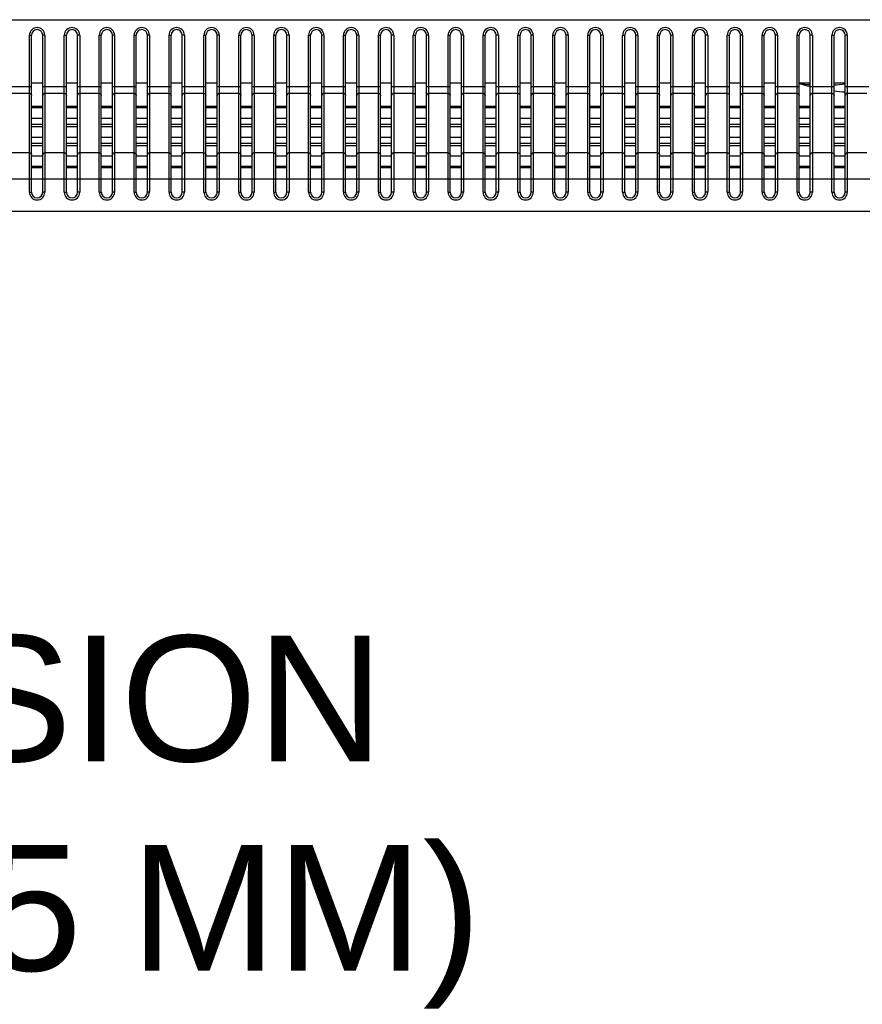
# Model space of a CAD drawing. Header units: millimetres. Extents: x -9020 to -2602, y 1105 to 6065.
# Tile 34 of 80: x -6874 to -6753, y 3266 to 3407. Entities that reach past the tile are written whole.
import ezdxf

# ---------------------------------------------------------------- set-up
doc = ezdxf.new("R2010")
doc.units = ezdxf.units.MM
doc.header["$LTSCALE"] = 65.395
doc.layers.get('0').update_dxf_attribs({"linetype": 'CONTINUOUS'})
doc.styles.get("Standard").update_dxf_attribs({"font": 'GOTHIC.TTF', "width": 0.5})

msp = doc.modelspace()

# ---------------------------------------------------------------- linework, layer by layer
at = {"color": 7, "linetype": 'Continuous'}
for p, q in [((-6872.58, 3381.85), (-6872.58, 3404.35)), ((-6872.58, 3404.35), (-6872.28, 3404.35)), ((-6872.28, 3381.85), (-6872.28, 3404.35)), ((-6870.68, 3381.85), (-6870.68, 3404.35)), ((-6870.38, 3404.35), (-6870.68, 3404.35)), ((-6870.38, 3404.35), (-6870.38, 3381.85)), ((-6867.58, 3381.85), (-6867.58, 3404.35)), ((-6867.58, 3404.35), (-6867.28, 3404.35)), ((-6867.28, 3381.85), (-6867.28, 3404.35)), ((-6865.68, 3381.85), (-6865.68, 3404.35)), ((-6865.38, 3404.35), (-6865.68, 3404.35)), ((-6865.38, 3404.35), (-6865.38, 3381.85)), ((-6862.58, 3381.85), (-6862.58, 3404.35)), ((-6862.58, 3404.35), (-6862.28, 3404.35)), ((-6862.28, 3381.85), (-6862.28, 3404.35)), ((-6860.68, 3381.85), (-6860.68, 3404.35)), ((-6860.38, 3404.35), (-6860.68, 3404.35)), ((-6860.38, 3404.35), (-6860.38, 3381.85)), ((-6857.58, 3381.85), (-6857.58, 3404.35)), ((-6857.58, 3404.35), (-6857.28, 3404.35)), ((-6857.28, 3381.85), (-6857.28, 3404.35)), ((-6855.68, 3381.85), (-6855.68, 3404.35)), ((-6855.38, 3404.35), (-6855.68, 3404.35)), ((-6855.38, 3404.35), (-6855.38, 3381.85)), ((-6852.58, 3381.85), (-6852.58, 3404.35)), ((-6852.58, 3404.35), (-6852.28, 3404.35)), ((-6852.28, 3381.85), (-6852.28, 3404.35)), ((-6850.68, 3381.85), (-6850.68, 3404.35)), ((-6850.38, 3404.35), (-6850.68, 3404.35)), ((-6850.38, 3404.35), (-6850.38, 3381.85)), ((-6847.58, 3381.85), (-6847.58, 3404.35)), ((-6847.58, 3404.35), (-6847.28, 3404.35)), ((-6847.28, 3381.85), (-6847.28, 3404.35)), ((-6845.68, 3381.85), (-6845.68, 3404.35)), ((-6845.38, 3404.35), (-6845.68, 3404.35)), ((-6845.38, 3404.35), (-6845.38, 3381.85)), ((-6842.58, 3381.85), (-6842.58, 3404.35)), ((-6842.58, 3404.35), (-6842.28, 3404.35)), ((-6842.28, 3381.85), (-6842.28, 3404.35)), ((-6840.68, 3381.85), (-6840.68, 3404.35)), ((-6840.38, 3404.35), (-6840.68, 3404.35)), ((-6840.38, 3404.35), (-6840.38, 3381.85)), ((-6837.58, 3381.85), (-6837.58, 3404.35)), ((-6837.58, 3404.35), (-6837.28, 3404.35)), ((-6837.28, 3381.85), (-6837.28, 3404.35)), ((-6835.68, 3381.85), (-6835.68, 3404.35)), ((-6835.38, 3404.35), (-6835.68, 3404.35)), ((-6835.38, 3404.35), (-6835.38, 3381.85)), ((-6832.58, 3381.85), (-6832.58, 3404.35)), ((-6832.58, 3404.35), (-6832.28, 3404.35)), ((-6832.28, 3381.85), (-6832.28, 3404.35)), ((-6830.68, 3381.85), (-6830.68, 3404.35)), ((-6830.38, 3404.35), (-6830.68, 3404.35)), ((-6830.38, 3404.35), (-6830.38, 3381.85)), ((-6827.58, 3381.85), (-6827.58, 3404.35)), ((-6827.58, 3404.35), (-6827.28, 3404.35)), ((-6827.28, 3381.85), (-6827.28, 3404.35)), ((-6825.68, 3381.85), (-6825.68, 3404.35)), ((-6825.38, 3404.35), (-6825.68, 3404.35)), ((-6825.38, 3404.35), (-6825.38, 3381.85)), ((-6822.58, 3381.85), (-6822.58, 3404.35)), ((-6822.58, 3404.35), (-6822.28, 3404.35)), ((-6822.28, 3381.85), (-6822.28, 3404.35)), ((-6820.68, 3381.85), (-6820.68, 3404.35)), ((-6820.38, 3404.35), (-6820.68, 3404.35)), ((-6820.38, 3404.35), (-6820.38, 3381.85)), ((-6817.58, 3381.85), (-6817.58, 3404.35)), ((-6817.58, 3404.35), (-6817.28, 3404.35)), ((-6817.28, 3381.85), (-6817.28, 3404.35)), ((-6815.68, 3381.85), (-6815.68, 3404.35)), ((-6815.38, 3404.35), (-6815.68, 3404.35)), ((-6815.38, 3404.35), (-6815.38, 3381.85)), ((-6812.58, 3381.85), (-6812.58, 3404.35)), ((-6812.58, 3404.35), (-6812.28, 3404.35)), ((-6812.28, 3381.85), (-6812.28, 3404.35)), ((-6810.68, 3381.85), (-6810.68, 3404.35)), ((-6810.38, 3404.35), (-6810.68, 3404.35)), ((-6810.38, 3404.35), (-6810.38, 3381.85)), ((-6807.58, 3381.85), (-6807.58, 3404.35)), ((-6807.58, 3404.35), (-6807.28, 3404.35)), ((-6807.28, 3381.85), (-6807.28, 3404.35)), ((-6805.68, 3381.85), (-6805.68, 3404.35)), ((-6805.38, 3404.35), (-6805.68, 3404.35)), ((-6805.38, 3404.35), (-6805.38, 3381.85)), ((-6802.58, 3381.85), (-6802.58, 3404.35)), ((-6802.58, 3404.35), (-6802.28, 3404.35)), ((-6802.28, 3381.85), (-6802.28, 3404.35)), ((-6800.68, 3381.85), (-6800.68, 3404.35)), ((-6800.38, 3404.35), (-6800.68, 3404.35)), ((-6800.38, 3404.35), (-6800.38, 3381.85)), ((-6797.58, 3381.85), (-6797.58, 3404.35)), ((-6797.58, 3404.35), (-6797.28, 3404.35)), ((-6797.28, 3381.85), (-6797.28, 3404.35)), ((-6795.68, 3381.85), (-6795.68, 3404.35)), ((-6795.38, 3404.35), (-6795.68, 3404.35)), ((-6795.38, 3404.35), (-6795.38, 3381.85)), ((-6792.58, 3381.85), (-6792.58, 3404.35)), ((-6792.58, 3404.35), (-6792.28, 3404.35)), ((-6792.28, 3381.85), (-6792.28, 3404.35)), ((-6790.68, 3381.85), (-6790.68, 3404.35)), ((-6790.38, 3404.35), (-6790.68, 3404.35)), ((-6790.38, 3404.35), (-6790.38, 3381.85)), ((-6787.58, 3381.85), (-6787.58, 3404.35)), ((-6787.58, 3404.35), (-6787.28, 3404.35)), ((-6787.28, 3381.85), (-6787.28, 3404.35)), ((-6785.68, 3381.85), (-6785.68, 3404.35)), ((-6785.38, 3404.35), (-6785.68, 3404.35)), ((-6785.38, 3404.35), (-6785.38, 3381.85)), ((-6782.58, 3381.85), (-6782.58, 3404.35)), ((-6782.58, 3404.35), (-6782.28, 3404.35)), ((-6782.28, 3381.85), (-6782.28, 3404.35)), ((-6780.68, 3381.85), (-6780.68, 3404.35)), ((-6780.38, 3404.35), (-6780.68, 3404.35)), ((-6780.38, 3404.35), (-6780.38, 3381.85)), ((-6777.58, 3381.85), (-6777.58, 3404.35)), ((-6777.58, 3404.35), (-6777.28, 3404.35)), ((-6777.28, 3381.85), (-6777.28, 3404.35)), ((-6775.68, 3381.85), (-6775.68, 3404.35)), ((-6775.38, 3404.35), (-6775.68, 3404.35)), ((-6775.38, 3404.35), (-6775.38, 3381.85)), ((-6772.58, 3381.85), (-6772.58, 3404.35)), ((-6772.58, 3404.35), (-6772.28, 3404.35)), ((-6772.28, 3381.85), (-6772.28, 3404.35)), ((-6770.68, 3381.85), (-6770.68, 3404.35)), ((-6770.38, 3404.35), (-6770.68, 3404.35)), ((-6770.38, 3404.35), (-6770.38, 3381.85)), ((-6767.58, 3381.85), (-6767.58, 3404.35)), ((-6767.58, 3404.35), (-6767.28, 3404.35)), ((-6767.28, 3381.85), (-6767.28, 3404.35)), ((-6765.68, 3381.85), (-6765.68, 3404.35)), ((-6765.38, 3404.35), (-6765.68, 3404.35)), ((-6765.38, 3404.35), (-6765.38, 3381.85)), ((-6762.58, 3381.85), (-6762.58, 3404.35)), ((-6762.58, 3404.35), (-6762.28, 3404.35)), ((-6762.28, 3381.85), (-6762.28, 3404.35)), ((-6760.68, 3381.85), (-6760.68, 3404.35)), ((-6760.38, 3404.35), (-6760.68, 3404.35)), ((-6760.38, 3404.35), (-6760.38, 3381.85)), ((-6757.58, 3381.85), (-6757.58, 3404.35)), ((-6757.58, 3404.35), (-6757.28, 3404.35)), ((-6757.28, 3381.85), (-6757.28, 3404.35)), ((-6755.68, 3381.85), (-6755.68, 3404.35)), ((-6755.38, 3404.35), (-6755.68, 3404.35)), ((-6755.38, 3404.35), (-6755.38, 3381.85)), ((-6872.28, 3396.95), (-6875.68, 3396.95)), ((-6872.28, 3397.55), (-6870.68, 3397.55)), ((-6867.28, 3396.95), (-6870.68, 3396.95)), ((-6867.28, 3397.55), (-6865.68, 3397.55)), ((-6862.28, 3396.95), (-6865.68, 3396.95)), ((-6862.28, 3397.55), (-6860.68, 3397.55)), ((-6857.28, 3396.95), (-6860.68, 3396.95)), ((-6857.28, 3397.55), (-6855.68, 3397.55)), ((-6852.28, 3396.95), (-6855.68, 3396.95)), ((-6852.28, 3397.55), (-6850.68, 3397.55)), ((-6847.28, 3396.95), (-6850.68, 3396.95)), ((-6847.28, 3397.55), (-6845.68, 3397.55)), ((-6842.28, 3396.95), (-6845.68, 3396.95)), ((-6842.28, 3397.55), (-6840.68, 3397.55)), ((-6837.28, 3396.95), (-6840.68, 3396.95)), ((-6837.28, 3397.55), (-6835.68, 3397.55)), ((-6832.28, 3396.95), (-6835.68, 3396.95)), ((-6832.28, 3397.55), (-6830.68, 3397.55)), ((-6827.28, 3396.95), (-6830.68, 3396.95)), ((-6827.28, 3397.55), (-6825.68, 3397.55)), ((-6822.28, 3396.95), (-6825.68, 3396.95)), ((-6822.28, 3397.55), (-6820.68, 3397.55)), ((-6817.28, 3396.95), (-6820.68, 3396.95)), ((-6817.28, 3397.55), (-6815.68, 3397.55)), ((-6812.28, 3396.95), (-6815.68, 3396.95)), ((-6812.28, 3397.55), (-6810.68, 3397.55)), ((-6807.28, 3396.95), (-6810.68, 3396.95)), ((-6807.28, 3397.55), (-6805.68, 3397.55)), ((-6802.28, 3396.95), (-6805.68, 3396.95)), ((-6802.28, 3397.55), (-6800.68, 3397.55)), ((-6797.28, 3396.95), (-6800.68, 3396.95)), ((-6797.28, 3397.55), (-6795.68, 3397.55)), ((-6792.28, 3396.95), (-6795.68, 3396.95)), ((-6792.28, 3397.55), (-6790.68, 3397.55)), ((-6787.28, 3396.95), (-6790.68, 3396.95)), ((-6787.28, 3397.55), (-6785.68, 3397.55)), ((-6782.28, 3396.95), (-6785.68, 3396.95)), ((-6782.28, 3397.55), (-6780.68, 3397.55)), ((-6777.28, 3396.95), (-6780.68, 3396.95)), ((-6777.28, 3397.55), (-6775.68, 3397.55)), ((-6772.28, 3396.95), (-6775.68, 3396.95)), ((-6772.28, 3397.55), (-6770.68, 3397.55)), ((-6767.28, 3396.95), (-6770.68, 3396.95)), ((-6767.28, 3397.55), (-6765.68, 3397.55)), ((-6762.28, 3396.95), (-6765.68, 3396.95)), ((-6762.28, 3397.55), (-6760.68, 3397.55)), ((-6757.28, 3396.95), (-6760.68, 3396.95)), ((-6757.28, 3397.55), (-6755.68, 3397.55)), ((-6752.28, 3396.95), (-6755.68, 3396.95)), ((-6872.58, 3396.01), (-6875.38, 3396.01)), ((-6867.58, 3396.01), (-6870.38, 3396.01)), ((-6862.58, 3396.01), (-6865.38, 3396.01)), ((-6857.58, 3396.01), (-6860.38, 3396.01)), ((-6852.58, 3396.01), (-6855.38, 3396.01)), ((-6847.58, 3396.01), (-6850.38, 3396.01)), ((-6842.58, 3396.01), (-6845.38, 3396.01)), ((-6837.58, 3396.01), (-6840.38, 3396.01)), ((-6832.58, 3396.01), (-6835.38, 3396.01)), ((-6827.58, 3396.01), (-6830.38, 3396.01)), ((-6822.58, 3396.01), (-6825.38, 3396.01)), ((-6817.58, 3396.01), (-6820.38, 3396.01)), ((-6812.58, 3396.01), (-6815.38, 3396.01)), ((-6807.58, 3396.01), (-6810.38, 3396.01)), ((-6802.58, 3396.01), (-6805.38, 3396.01)), ((-6797.58, 3396.01), (-6800.38, 3396.01)), ((-6792.58, 3396.01), (-6795.38, 3396.01)), ((-6787.58, 3396.01), (-6790.38, 3396.01)), ((-6782.58, 3396.01), (-6785.38, 3396.01)), ((-6777.58, 3396.01), (-6780.38, 3396.01)), ((-6772.58, 3396.01), (-6775.38, 3396.01)), ((-6767.58, 3396.01), (-6770.38, 3396.01)), ((-6762.58, 3396.01), (-6765.38, 3396.01)), ((-6757.58, 3396.01), (-6760.38, 3396.01)), ((-6752.58, 3396.01), (-6755.38, 3396.01)), ((-6872.28, 3394.19), (-6870.68, 3394.19)), ((-6872.28, 3393.98), (-6870.68, 3393.98)), ((-6867.28, 3394.19), (-6865.68, 3394.19)), ((-6867.28, 3393.98), (-6865.68, 3393.98)), ((-6862.28, 3394.19), (-6860.68, 3394.19)), ((-6862.28, 3393.98), (-6860.68, 3393.98)), ((-6857.28, 3394.19), (-6855.68, 3394.19)), ((-6857.28, 3393.98), (-6855.68, 3393.98)), ((-6852.28, 3394.19), (-6850.68, 3394.19)), ((-6852.28, 3393.98), (-6850.68, 3393.98)), ((-6847.28, 3394.19), (-6845.68, 3394.19)), ((-6847.28, 3393.98), (-6845.68, 3393.98)), ((-6842.28, 3394.19), (-6840.68, 3394.19)), ((-6842.28, 3393.98), (-6840.68, 3393.98)), ((-6837.28, 3394.19), (-6835.68, 3394.19)), ((-6837.28, 3393.98), (-6835.68, 3393.98)), ((-6832.28, 3394.19), (-6830.68, 3394.19)), ((-6832.28, 3393.98), (-6830.68, 3393.98)), ((-6827.28, 3394.19), (-6825.68, 3394.19)), ((-6827.28, 3393.98), (-6825.68, 3393.98)), ((-6822.28, 3394.19), (-6820.68, 3394.19)), ((-6822.28, 3393.98), (-6820.68, 3393.98)), ((-6817.28, 3394.19), (-6815.68, 3394.19)), ((-6817.28, 3393.98), (-6815.68, 3393.98)), ((-6812.28, 3394.19), (-6810.68, 3394.19)), ((-6812.28, 3393.98), (-6810.68, 3393.98)), ((-6807.28, 3394.19), (-6805.68, 3394.19)), ((-6807.28, 3393.98), (-6805.68, 3393.98)), ((-6802.28, 3394.19), (-6800.68, 3394.19)), ((-6802.28, 3393.98), (-6800.68, 3393.98)), ((-6797.28, 3394.19), (-6795.68, 3394.19)), ((-6797.28, 3393.98), (-6795.68, 3393.98)), ((-6792.28, 3394.19), (-6790.68, 3394.19)), ((-6792.28, 3393.98), (-6790.68, 3393.98)), ((-6787.28, 3394.19), (-6785.68, 3394.19)), ((-6787.28, 3393.98), (-6785.68, 3393.98)), ((-6782.28, 3394.19), (-6780.68, 3394.19)), ((-6782.28, 3393.98), (-6780.68, 3393.98)), ((-6777.28, 3394.19), (-6775.68, 3394.19)), ((-6777.28, 3393.98), (-6775.68, 3393.98)), ((-6772.28, 3394.19), (-6770.68, 3394.19)), ((-6772.28, 3393.98), (-6770.68, 3393.98)), ((-6767.28, 3394.19), (-6765.68, 3394.19)), ((-6767.28, 3393.98), (-6765.68, 3393.98)), ((-6762.28, 3394.19), (-6760.68, 3394.19)), ((-6762.28, 3393.98), (-6760.68, 3393.98)), ((-6757.28, 3394.19), (-6755.68, 3394.19)), ((-6757.28, 3393.98), (-6755.68, 3393.98)), ((-6872.28, 3392.48), (-6870.68, 3392.48)), ((-6872.28, 3391.6), (-6870.68, 3391.6)), ((-6872.28, 3391.27), (-6870.68, 3391.27)), ((-6867.28, 3392.48), (-6865.68, 3392.48)), ((-6867.28, 3391.6), (-6865.68, 3391.6)), ((-6867.28, 3391.27), (-6865.68, 3391.27)), ((-6862.28, 3392.48), (-6860.68, 3392.48)), ((-6862.28, 3391.6), (-6860.68, 3391.6)), ((-6862.28, 3391.27), (-6860.68, 3391.27)), ((-6857.28, 3392.48), (-6855.68, 3392.48)), ((-6857.28, 3391.6), (-6855.68, 3391.6)), ((-6857.28, 3391.27), (-6855.68, 3391.27)), ((-6852.28, 3392.48), (-6850.68, 3392.48)), ((-6852.28, 3391.6), (-6850.68, 3391.6)), ((-6852.28, 3391.27), (-6850.68, 3391.27)), ((-6847.28, 3392.48), (-6845.68, 3392.48)), ((-6847.28, 3391.6), (-6845.68, 3391.6)), ((-6847.28, 3391.27), (-6845.68, 3391.27)), ((-6842.28, 3392.48), (-6840.68, 3392.48)), ((-6842.28, 3391.6), (-6840.68, 3391.6)), ((-6842.28, 3391.27), (-6840.68, 3391.27)), ((-6837.28, 3392.48), (-6835.68, 3392.48)), ((-6837.28, 3391.6), (-6835.68, 3391.6)), ((-6837.28, 3391.27), (-6835.68, 3391.27)), ((-6832.28, 3392.48), (-6830.68, 3392.48)), ((-6832.28, 3391.6), (-6830.68, 3391.6)), ((-6832.28, 3391.27), (-6830.68, 3391.27)), ((-6827.28, 3392.48), (-6825.68, 3392.48)), ((-6827.28, 3391.6), (-6825.68, 3391.6)), ((-6827.28, 3391.27), (-6825.68, 3391.27)), ((-6822.28, 3392.48), (-6820.68, 3392.48)), ((-6822.28, 3391.6), (-6820.68, 3391.6)), ((-6822.28, 3391.27), (-6820.68, 3391.27)), ((-6817.28, 3392.48), (-6815.68, 3392.48)), ((-6817.28, 3391.6), (-6815.68, 3391.6)), ((-6817.28, 3391.27), (-6815.68, 3391.27)), ((-6812.28, 3392.48), (-6810.68, 3392.48)), ((-6812.28, 3391.6), (-6810.68, 3391.6)), ((-6812.28, 3391.27), (-6810.68, 3391.27)), ((-6807.28, 3392.48), (-6805.68, 3392.48)), ((-6807.28, 3391.6), (-6805.68, 3391.6)), ((-6807.28, 3391.27), (-6805.68, 3391.27)), ((-6802.28, 3392.48), (-6800.68, 3392.48)), ((-6802.28, 3391.6), (-6800.68, 3391.6)), ((-6802.28, 3391.27), (-6800.68, 3391.27)), ((-6797.28, 3392.48), (-6795.68, 3392.48)), ((-6797.28, 3391.6), (-6795.68, 3391.6)), ((-6797.28, 3391.27), (-6795.68, 3391.27)), ((-6792.28, 3392.48), (-6790.68, 3392.48)), ((-6792.28, 3391.6), (-6790.68, 3391.6)), ((-6792.28, 3391.27), (-6790.68, 3391.27)), ((-6787.28, 3392.48), (-6785.68, 3392.48)), ((-6787.28, 3391.6), (-6785.68, 3391.6)), ((-6787.28, 3391.27), (-6785.68, 3391.27)), ((-6782.28, 3392.48), (-6780.68, 3392.48)), ((-6782.28, 3391.6), (-6780.68, 3391.6)), ((-6782.28, 3391.27), (-6780.68, 3391.27)), ((-6777.28, 3392.48), (-6775.68, 3392.48)), ((-6777.28, 3391.6), (-6775.68, 3391.6)), ((-6777.28, 3391.27), (-6775.68, 3391.27)), ((-6772.28, 3392.48), (-6770.68, 3392.48)), ((-6772.28, 3391.6), (-6770.68, 3391.6)), ((-6772.28, 3391.27), (-6770.68, 3391.27)), ((-6767.28, 3392.48), (-6765.68, 3392.48)), ((-6767.28, 3391.6), (-6765.68, 3391.6)), ((-6767.28, 3391.27), (-6765.68, 3391.27)), ((-6762.28, 3392.48), (-6760.68, 3392.48)), ((-6762.28, 3391.6), (-6760.68, 3391.6)), ((-6762.28, 3391.27), (-6760.68, 3391.27)), ((-6757.28, 3392.48), (-6755.68, 3392.48)), ((-6757.28, 3391.6), (-6755.68, 3391.6)), ((-6757.28, 3391.27), (-6755.68, 3391.27)), ((-6872.28, 3389.77), (-6870.68, 3389.77)), ((-6867.28, 3389.77), (-6865.68, 3389.77)), ((-6862.28, 3389.77), (-6860.68, 3389.77)), ((-6857.28, 3389.77), (-6855.68, 3389.77)), ((-6852.28, 3389.77), (-6850.68, 3389.77)), ((-6847.28, 3389.77), (-6845.68, 3389.77)), ((-6842.28, 3389.77), (-6840.68, 3389.77)), ((-6837.28, 3389.77), (-6835.68, 3389.77)), ((-6832.28, 3389.77), (-6830.68, 3389.77)), ((-6827.28, 3389.77), (-6825.68, 3389.77)), ((-6822.28, 3389.77), (-6820.68, 3389.77)), ((-6817.28, 3389.77), (-6815.68, 3389.77)), ((-6812.28, 3389.77), (-6810.68, 3389.77)), ((-6807.28, 3389.77), (-6805.68, 3389.77)), ((-6802.28, 3389.77), (-6800.68, 3389.77)), ((-6797.28, 3389.77), (-6795.68, 3389.77)), ((-6792.28, 3389.77), (-6790.68, 3389.77)), ((-6787.28, 3389.77), (-6785.68, 3389.77)), ((-6782.28, 3389.77), (-6780.68, 3389.77)), ((-6777.28, 3389.77), (-6775.68, 3389.77)), ((-6772.28, 3389.77), (-6770.68, 3389.77)), ((-6767.28, 3389.77), (-6765.68, 3389.77)), ((-6762.28, 3389.77), (-6760.68, 3389.77)), ((-6757.28, 3389.77), (-6755.68, 3389.77)), ((-6872.28, 3388.89), (-6870.68, 3388.89)), ((-6872.28, 3388.56), (-6870.68, 3388.56)), ((-6867.28, 3388.89), (-6865.68, 3388.89)), ((-6867.28, 3388.56), (-6865.68, 3388.56)), ((-6862.28, 3388.89), (-6860.68, 3388.89)), ((-6862.28, 3388.56), (-6860.68, 3388.56)), ((-6857.28, 3388.89), (-6855.68, 3388.89)), ((-6857.28, 3388.56), (-6855.68, 3388.56)), ((-6852.28, 3388.89), (-6850.68, 3388.89)), ((-6852.28, 3388.56), (-6850.68, 3388.56)), ((-6847.28, 3388.89), (-6845.68, 3388.89)), ((-6847.28, 3388.56), (-6845.68, 3388.56)), ((-6842.28, 3388.89), (-6840.68, 3388.89)), ((-6842.28, 3388.56), (-6840.68, 3388.56)), ((-6837.28, 3388.89), (-6835.68, 3388.89)), ((-6837.28, 3388.56), (-6835.68, 3388.56)), ((-6832.28, 3388.89), (-6830.68, 3388.89)), ((-6832.28, 3388.56), (-6830.68, 3388.56)), ((-6827.28, 3388.89), (-6825.68, 3388.89)), ((-6827.28, 3388.56), (-6825.68, 3388.56)), ((-6822.28, 3388.89), (-6820.68, 3388.89)), ((-6822.28, 3388.56), (-6820.68, 3388.56)), ((-6817.28, 3388.89), (-6815.68, 3388.89)), ((-6817.28, 3388.56), (-6815.68, 3388.56)), ((-6812.28, 3388.89), (-6810.68, 3388.89)), ((-6812.28, 3388.56), (-6810.68, 3388.56)), ((-6807.28, 3388.89), (-6805.68, 3388.89)), ((-6807.28, 3388.56), (-6805.68, 3388.56)), ((-6802.28, 3388.89), (-6800.68, 3388.89)), ((-6802.28, 3388.56), (-6800.68, 3388.56)), ((-6797.28, 3388.89), (-6795.68, 3388.89)), ((-6797.28, 3388.56), (-6795.68, 3388.56)), ((-6792.28, 3388.89), (-6790.68, 3388.89)), ((-6792.28, 3388.56), (-6790.68, 3388.56)), ((-6787.28, 3388.89), (-6785.68, 3388.89)), ((-6787.28, 3388.56), (-6785.68, 3388.56)), ((-6782.28, 3388.89), (-6780.68, 3388.89)), ((-6782.28, 3388.56), (-6780.68, 3388.56)), ((-6777.28, 3388.89), (-6775.68, 3388.89)), ((-6777.28, 3388.56), (-6775.68, 3388.56)), ((-6772.28, 3388.89), (-6770.68, 3388.89)), ((-6772.28, 3388.56), (-6770.68, 3388.56)), ((-6767.28, 3388.89), (-6765.68, 3388.89)), ((-6767.28, 3388.56), (-6765.68, 3388.56)), ((-6762.28, 3388.89), (-6760.68, 3388.89)), ((-6762.28, 3388.56), (-6760.68, 3388.56)), ((-6757.28, 3388.89), (-6755.68, 3388.89)), ((-6757.28, 3388.56), (-6755.68, 3388.56)), ((-6872.58, 3387.49), (-6875.38, 3387.49)), ((-6872.28, 3387.06), (-6870.68, 3387.06)), ((-6867.58, 3387.49), (-6870.38, 3387.49)), ((-6867.28, 3387.06), (-6865.68, 3387.06)), ((-6862.58, 3387.49), (-6865.38, 3387.49)), ((-6862.28, 3387.06), (-6860.68, 3387.06)), ((-6857.58, 3387.49), (-6860.38, 3387.49)), ((-6857.28, 3387.06), (-6855.68, 3387.06)), ((-6852.58, 3387.49), (-6855.38, 3387.49)), ((-6852.28, 3387.06), (-6850.68, 3387.06)), ((-6847.58, 3387.49), (-6850.38, 3387.49)), ((-6847.28, 3387.06), (-6845.68, 3387.06)), ((-6842.58, 3387.49), (-6845.38, 3387.49)), ((-6842.28, 3387.06), (-6840.68, 3387.06)), ((-6837.58, 3387.49), (-6840.38, 3387.49)), ((-6837.28, 3387.06), (-6835.68, 3387.06)), ((-6832.58, 3387.49), (-6835.38, 3387.49)), ((-6832.28, 3387.06), (-6830.68, 3387.06)), ((-6827.58, 3387.49), (-6830.38, 3387.49)), ((-6827.28, 3387.06), (-6825.68, 3387.06)), ((-6822.58, 3387.49), (-6825.38, 3387.49)), ((-6822.28, 3387.06), (-6820.68, 3387.06)), ((-6817.58, 3387.49), (-6820.38, 3387.49)), ((-6817.28, 3387.06), (-6815.68, 3387.06)), ((-6812.58, 3387.49), (-6815.38, 3387.49)), ((-6812.28, 3387.06), (-6810.68, 3387.06)), ((-6807.58, 3387.49), (-6810.38, 3387.49)), ((-6807.28, 3387.06), (-6805.68, 3387.06)), ((-6802.58, 3387.49), (-6805.38, 3387.49)), ((-6802.28, 3387.06), (-6800.68, 3387.06)), ((-6797.58, 3387.49), (-6800.38, 3387.49)), ((-6797.28, 3387.06), (-6795.68, 3387.06)), ((-6792.58, 3387.49), (-6795.38, 3387.49)), ((-6792.28, 3387.06), (-6790.68, 3387.06)), ((-6787.58, 3387.49), (-6790.38, 3387.49)), ((-6787.28, 3387.06), (-6785.68, 3387.06)), ((-6782.58, 3387.49), (-6785.38, 3387.49)), ((-6782.28, 3387.06), (-6780.68, 3387.06)), ((-6777.58, 3387.49), (-6780.38, 3387.49)), ((-6777.28, 3387.06), (-6775.68, 3387.06)), ((-6772.58, 3387.49), (-6775.38, 3387.49)), ((-6772.28, 3387.06), (-6770.68, 3387.06)), ((-6767.58, 3387.49), (-6770.38, 3387.49)), ((-6767.28, 3387.06), (-6765.68, 3387.06)), ((-6762.58, 3387.49), (-6765.38, 3387.49)), ((-6762.28, 3387.06), (-6760.68, 3387.06)), ((-6757.58, 3387.49), (-6760.38, 3387.49)), ((-6757.28, 3387.06), (-6755.68, 3387.06)), ((-6752.58, 3387.49), (-6755.38, 3387.49)), ((-6872.28, 3385.59), (-6870.68, 3385.59)), ((-6867.28, 3385.59), (-6865.68, 3385.59)), ((-6862.28, 3385.59), (-6860.68, 3385.59)), ((-6857.28, 3385.59), (-6855.68, 3385.59)), ((-6852.28, 3385.59), (-6850.68, 3385.59)), ((-6847.28, 3385.59), (-6845.68, 3385.59)), ((-6842.28, 3385.59), (-6840.68, 3385.59)), ((-6837.28, 3385.59), (-6835.68, 3385.59)), ((-6832.28, 3385.59), (-6830.68, 3385.59)), ((-6827.28, 3385.59), (-6825.68, 3385.59)), ((-6822.28, 3385.59), (-6820.68, 3385.59)), ((-6817.28, 3385.59), (-6815.68, 3385.59)), ((-6812.28, 3385.59), (-6810.68, 3385.59)), ((-6807.28, 3385.59), (-6805.68, 3385.59)), ((-6802.28, 3385.59), (-6800.68, 3385.59)), ((-6797.28, 3385.59), (-6795.68, 3385.59)), ((-6792.28, 3385.59), (-6790.68, 3385.59)), ((-6787.28, 3385.59), (-6785.68, 3385.59)), ((-6782.28, 3385.59), (-6780.68, 3385.59)), ((-6777.28, 3385.59), (-6775.68, 3385.59)), ((-6772.28, 3385.59), (-6770.68, 3385.59)), ((-6767.28, 3385.59), (-6765.68, 3385.59)), ((-6762.28, 3385.59), (-6760.68, 3385.59)), ((-6757.28, 3385.59), (-6755.68, 3385.59)), ((-6872.28, 3385.4), (-6870.68, 3385.4)), ((-6867.28, 3385.4), (-6865.68, 3385.4)), ((-6862.28, 3385.4), (-6860.68, 3385.4)), ((-6857.28, 3385.4), (-6855.68, 3385.4)), ((-6852.28, 3385.4), (-6850.68, 3385.4)), ((-6847.28, 3385.4), (-6845.68, 3385.4)), ((-6842.28, 3385.4), (-6840.68, 3385.4)), ((-6837.28, 3385.4), (-6835.68, 3385.4)), ((-6832.28, 3385.4), (-6830.68, 3385.4)), ((-6827.28, 3385.4), (-6825.68, 3385.4)), ((-6822.28, 3385.4), (-6820.68, 3385.4)), ((-6817.28, 3385.4), (-6815.68, 3385.4)), ((-6812.28, 3385.4), (-6810.68, 3385.4)), ((-6807.28, 3385.4), (-6805.68, 3385.4)), ((-6802.28, 3385.4), (-6800.68, 3385.4)), ((-6797.28, 3385.4), (-6795.68, 3385.4)), ((-6792.28, 3385.4), (-6790.68, 3385.4)), ((-6787.28, 3385.4), (-6785.68, 3385.4)), ((-6782.28, 3385.4), (-6780.68, 3385.4)), ((-6777.28, 3385.4), (-6775.68, 3385.4)), ((-6772.28, 3385.4), (-6770.68, 3385.4)), ((-6767.28, 3385.4), (-6765.68, 3385.4)), ((-6762.28, 3385.4), (-6760.68, 3385.4)), ((-6757.28, 3385.4), (-6755.68, 3385.4)), ((-6480.39, 3383.73), (-7339.57, 3383.73)), ((-6872.58, 3381.85), (-6872.28, 3381.85)), ((-6870.38, 3381.85), (-6870.68, 3381.85)), ((-6867.58, 3381.85), (-6867.28, 3381.85)), ((-6865.38, 3381.85), (-6865.68, 3381.85)), ((-6862.58, 3381.85), (-6862.28, 3381.85)), ((-6860.38, 3381.85), (-6860.68, 3381.85)), ((-6857.58, 3381.85), (-6857.28, 3381.85)), ((-6855.38, 3381.85), (-6855.68, 3381.85)), ((-6852.58, 3381.85), (-6852.28, 3381.85)), ((-6850.38, 3381.85), (-6850.68, 3381.85)), ((-6847.58, 3381.85), (-6847.28, 3381.85)), ((-6845.38, 3381.85), (-6845.68, 3381.85)), ((-6842.58, 3381.85), (-6842.28, 3381.85)), ((-6840.38, 3381.85), (-6840.68, 3381.85)), ((-6837.58, 3381.85), (-6837.28, 3381.85)), ((-6835.38, 3381.85), (-6835.68, 3381.85)), ((-6832.58, 3381.85), (-6832.28, 3381.85)), ((-6830.38, 3381.85), (-6830.68, 3381.85)), ((-6827.58, 3381.85), (-6827.28, 3381.85)), ((-6825.38, 3381.85), (-6825.68, 3381.85)), ((-6822.58, 3381.85), (-6822.28, 3381.85)), ((-6820.38, 3381.85), (-6820.68, 3381.85)), ((-6817.58, 3381.85), (-6817.28, 3381.85)), ((-6815.38, 3381.85), (-6815.68, 3381.85)), ((-6812.58, 3381.85), (-6812.28, 3381.85)), ((-6810.38, 3381.85), (-6810.68, 3381.85)), ((-6807.58, 3381.85), (-6807.28, 3381.85)), ((-6805.38, 3381.85), (-6805.68, 3381.85)), ((-6802.58, 3381.85), (-6802.28, 3381.85)), ((-6800.38, 3381.85), (-6800.68, 3381.85)), ((-6797.58, 3381.85), (-6797.28, 3381.85)), ((-6795.38, 3381.85), (-6795.68, 3381.85)), ((-6792.58, 3381.85), (-6792.28, 3381.85)), ((-6790.38, 3381.85), (-6790.68, 3381.85)), ((-6787.58, 3381.85), (-6787.28, 3381.85)), ((-6785.38, 3381.85), (-6785.68, 3381.85)), ((-6782.58, 3381.85), (-6782.28, 3381.85)), ((-6780.38, 3381.85), (-6780.68, 3381.85)), ((-6777.58, 3381.85), (-6777.28, 3381.85)), ((-6775.38, 3381.85), (-6775.68, 3381.85)), ((-6772.58, 3381.85), (-6772.28, 3381.85)), ((-6770.38, 3381.85), (-6770.68, 3381.85)), ((-6767.58, 3381.85), (-6767.28, 3381.85)), ((-6765.38, 3381.85), (-6765.68, 3381.85)), ((-6762.58, 3381.85), (-6762.28, 3381.85)), ((-6760.38, 3381.85), (-6760.68, 3381.85)), ((-6757.58, 3381.85), (-6757.28, 3381.85)), ((-6755.38, 3381.85), (-6755.68, 3381.85))]:
    msp.add_line(p, q, dxfattribs=at)
at = {"color": 4}
msp.add_lwpolyline([(-7325.04, 3406.58), (-6492, 3406.58), (-6492, 3379.11), (-7325.04, 3379.11)], close=True, dxfattribs=at)
at = {"color": 7, "linetype": 'Continuous'}
for centre, radius, start, end in [((-6871.48, 3404.35), 1.1, 0, 180), ((-6866.48, 3404.35), 1.1, 0, 180), ((-6861.48, 3404.35), 1.1, 0, 180), ((-6856.48, 3404.35), 1.1, 0, 180), ((-6851.48, 3404.35), 1.1, 0, 180), ((-6846.48, 3404.35), 1.1, 0, 180), ((-6841.48, 3404.35), 1.1, 0, 180), ((-6836.48, 3404.35), 1.1, 0, 180), ((-6831.48, 3404.35), 1.1, 0, 180), ((-6826.48, 3404.35), 1.1, 0, 180), ((-6821.48, 3404.35), 1.1, 0, 180), ((-6816.48, 3404.35), 1.1, 0, 180), ((-6811.48, 3404.35), 1.1, 0, 180), ((-6806.48, 3404.35), 1.1, 0, 180), ((-6801.48, 3404.35), 1.1, 0, 180), ((-6796.48, 3404.35), 1.1, 0, 180), ((-6791.48, 3404.35), 1.1, 0, 180), ((-6786.48, 3404.35), 1.1, 0, 180), ((-6781.48, 3404.35), 1.1, 0, 180), ((-6776.48, 3404.35), 1.1, 0, 180), ((-6771.48, 3404.35), 1.1, 0, 180), ((-6766.48, 3404.35), 1.1, 0, 180), ((-6761.48, 3404.35), 1.1, 0, 180), ((-6756.48, 3404.35), 1.1, 0, 180), ((-6871.48, 3404.35), 0.8, 0, 180), ((-6866.48, 3404.35), 0.8, 0, 180), ((-6861.48, 3404.35), 0.8, 0, 180), ((-6856.48, 3404.35), 0.8, 0, 180), ((-6851.48, 3404.35), 0.8, 0, 180), ((-6846.48, 3404.35), 0.8, 0, 180), ((-6841.48, 3404.35), 0.8, 0, 180), ((-6836.48, 3404.35), 0.8, 0, 180), ((-6831.48, 3404.35), 0.8, 0, 180), ((-6826.48, 3404.35), 0.8, 0, 180), ((-6821.48, 3404.35), 0.8, 0, 180), ((-6816.48, 3404.35), 0.8, 0, 180), ((-6811.48, 3404.35), 0.8, 0, 180), ((-6806.48, 3404.35), 0.8, 0, 180), ((-6801.48, 3404.35), 0.8, 0, 180), ((-6796.48, 3404.35), 0.8, 0, 180), ((-6791.48, 3404.35), 0.8, 0, 180), ((-6786.48, 3404.35), 0.8, 0, 180), ((-6781.48, 3404.35), 0.8, 0, 180), ((-6776.48, 3404.35), 0.8, 0, 180), ((-6771.48, 3404.35), 0.8, 0, 180), ((-6766.48, 3404.35), 0.8, 0, 180), ((-6761.48, 3404.35), 0.8, 0, 180), ((-6756.48, 3404.35), 0.8, 0, 180), ((-6762.33, 3414.12), 16.65, 270.1721, 275.4966), ((-6758.69, 3420.28), 23.09, 261.0649, 265.0652), ((-6753.67, 3424.54), 28.42, 252.3607, 255.7163), ((-6758.67, 3419.94), 22.75, 273.5021, 277.5508), ((-6754.29, 3421.1), 24.91, 263.1231, 266.8178), ((-6871.48, 3381.85), 1.1, 180, 0), ((-6871.48, 3381.85), 0.8, 180, 0), ((-6866.48, 3381.85), 1.1, 180, 0), ((-6866.48, 3381.85), 0.8, 180, 0), ((-6861.48, 3381.85), 1.1, 180, 0), ((-6861.48, 3381.85), 0.8, 180, 0), ((-6856.48, 3381.85), 1.1, 180, 0), ((-6856.48, 3381.85), 0.8, 180, 0), ((-6851.48, 3381.85), 1.1, 180, 0), ((-6851.48, 3381.85), 0.8, 180, 0), ((-6846.48, 3381.85), 1.1, 180, 0), ((-6846.48, 3381.85), 0.8, 180, 0), ((-6841.48, 3381.85), 1.1, 180, 0), ((-6841.48, 3381.85), 0.8, 180, 0), ((-6836.48, 3381.85), 1.1, 180, 0), ((-6836.48, 3381.85), 0.8, 180, 0), ((-6831.48, 3381.85), 1.1, 180, 0), ((-6831.48, 3381.85), 0.8, 180, 0), ((-6826.48, 3381.85), 1.1, 180, 0), ((-6826.48, 3381.85), 0.8, 180, 0), ((-6821.48, 3381.85), 1.1, 180, 0), ((-6821.48, 3381.85), 0.8, 180, 0), ((-6816.48, 3381.85), 1.1, 180, 0), ((-6816.48, 3381.85), 0.8, 180, 0), ((-6811.48, 3381.85), 1.1, 180, 0), ((-6811.48, 3381.85), 0.8, 180, 0), ((-6806.48, 3381.85), 1.1, 180, 0), ((-6806.48, 3381.85), 0.8, 180, 0), ((-6801.48, 3381.85), 1.1, 180, 0), ((-6801.48, 3381.85), 0.8, 180, 0), ((-6796.48, 3381.85), 1.1, 180, 0), ((-6796.48, 3381.85), 0.8, 180, 0), ((-6791.48, 3381.85), 1.1, 180, 0), ((-6791.48, 3381.85), 0.8, 180, 0), ((-6786.48, 3381.85), 1.1, 180, 0), ((-6786.48, 3381.85), 0.8, 180, 0), ((-6781.48, 3381.85), 1.1, 180, 0), ((-6781.48, 3381.85), 0.8, 180, 0), ((-6776.48, 3381.85), 1.1, 180, 0), ((-6776.48, 3381.85), 0.8, 180, 0), ((-6771.48, 3381.85), 1.1, 180, 0), ((-6771.48, 3381.85), 0.8, 180, 0), ((-6766.48, 3381.85), 1.1, 180, 0), ((-6766.48, 3381.85), 0.8, 180, 0), ((-6761.48, 3381.85), 1.1, 180, 0), ((-6761.48, 3381.85), 0.8, 180, 0), ((-6756.48, 3381.85), 1.1, 180, 0), ((-6756.48, 3381.85), 0.8, 180, 0)]:
    msp.add_arc(centre, radius, start, end, dxfattribs=at)
for points in [[(-6872.58, 3396.01), (-6872.54, 3396.01), (-6872.46, 3396), (-6872.36, 3395.93), (-6872.29, 3395.84), (-6872.28, 3395.77), (-6872.28, 3395.73)], [(-6870.38, 3396.01), (-6870.42, 3396.01), (-6870.49, 3396), (-6870.59, 3395.93), (-6870.66, 3395.84), (-6870.68, 3395.77), (-6870.68, 3395.73)], [(-6867.58, 3396.01), (-6867.54, 3396.01), (-6867.46, 3396), (-6867.36, 3395.93), (-6867.29, 3395.84), (-6867.28, 3395.77), (-6867.28, 3395.73)], [(-6865.38, 3396.01), (-6865.42, 3396.01), (-6865.49, 3396), (-6865.59, 3395.93), (-6865.66, 3395.84), (-6865.68, 3395.77), (-6865.68, 3395.73)], [(-6862.58, 3396.01), (-6862.54, 3396.01), (-6862.46, 3396), (-6862.36, 3395.93), (-6862.29, 3395.84), (-6862.28, 3395.77), (-6862.28, 3395.73)], [(-6860.38, 3396.01), (-6860.42, 3396.01), (-6860.49, 3396), (-6860.59, 3395.93), (-6860.66, 3395.84), (-6860.68, 3395.77), (-6860.68, 3395.73)], [(-6857.58, 3396.01), (-6857.54, 3396.01), (-6857.46, 3396), (-6857.36, 3395.93), (-6857.29, 3395.84), (-6857.28, 3395.77), (-6857.28, 3395.73)], [(-6855.38, 3396.01), (-6855.42, 3396.01), (-6855.49, 3396), (-6855.59, 3395.93), (-6855.66, 3395.84), (-6855.68, 3395.77), (-6855.68, 3395.73)], [(-6852.58, 3396.01), (-6852.54, 3396.01), (-6852.46, 3396), (-6852.36, 3395.93), (-6852.29, 3395.84), (-6852.28, 3395.77), (-6852.28, 3395.73)], [(-6850.38, 3396.01), (-6850.42, 3396.01), (-6850.49, 3396), (-6850.59, 3395.93), (-6850.66, 3395.84), (-6850.68, 3395.77), (-6850.68, 3395.73)], [(-6847.58, 3396.01), (-6847.54, 3396.01), (-6847.46, 3396), (-6847.36, 3395.93), (-6847.29, 3395.84), (-6847.28, 3395.77), (-6847.28, 3395.73)], [(-6845.38, 3396.01), (-6845.42, 3396.01), (-6845.49, 3396), (-6845.59, 3395.93), (-6845.66, 3395.84), (-6845.68, 3395.77), (-6845.68, 3395.73)], [(-6842.58, 3396.01), (-6842.54, 3396.01), (-6842.46, 3396), (-6842.36, 3395.93), (-6842.29, 3395.84), (-6842.28, 3395.77), (-6842.28, 3395.73)], [(-6840.38, 3396.01), (-6840.42, 3396.01), (-6840.49, 3396), (-6840.59, 3395.93), (-6840.66, 3395.84), (-6840.68, 3395.77), (-6840.68, 3395.73)], [(-6837.58, 3396.01), (-6837.54, 3396.01), (-6837.46, 3396), (-6837.36, 3395.93), (-6837.29, 3395.84), (-6837.28, 3395.77), (-6837.28, 3395.73)], [(-6835.38, 3396.01), (-6835.42, 3396.01), (-6835.49, 3396), (-6835.59, 3395.93), (-6835.66, 3395.84), (-6835.68, 3395.77), (-6835.68, 3395.73)], [(-6832.58, 3396.01), (-6832.54, 3396.01), (-6832.46, 3396), (-6832.36, 3395.93), (-6832.29, 3395.84), (-6832.28, 3395.77), (-6832.28, 3395.73)], [(-6830.38, 3396.01), (-6830.42, 3396.01), (-6830.49, 3396), (-6830.59, 3395.93), (-6830.66, 3395.84), (-6830.68, 3395.77), (-6830.68, 3395.73)], [(-6827.58, 3396.01), (-6827.54, 3396.01), (-6827.46, 3396), (-6827.36, 3395.93), (-6827.29, 3395.84), (-6827.28, 3395.77), (-6827.28, 3395.73)], [(-6825.38, 3396.01), (-6825.42, 3396.01), (-6825.49, 3396), (-6825.59, 3395.93), (-6825.66, 3395.84), (-6825.68, 3395.77), (-6825.68, 3395.73)], [(-6822.58, 3396.01), (-6822.54, 3396.01), (-6822.46, 3396), (-6822.36, 3395.93), (-6822.29, 3395.84), (-6822.28, 3395.77), (-6822.28, 3395.73)], [(-6820.38, 3396.01), (-6820.42, 3396.01), (-6820.49, 3396), (-6820.59, 3395.93), (-6820.66, 3395.84), (-6820.68, 3395.77), (-6820.68, 3395.73)], [(-6817.58, 3396.01), (-6817.54, 3396.01), (-6817.46, 3396), (-6817.36, 3395.93), (-6817.29, 3395.84), (-6817.28, 3395.77), (-6817.28, 3395.73)], [(-6815.38, 3396.01), (-6815.42, 3396.01), (-6815.49, 3396), (-6815.59, 3395.93), (-6815.66, 3395.84), (-6815.68, 3395.77), (-6815.68, 3395.73)], [(-6812.58, 3396.01), (-6812.54, 3396.01), (-6812.46, 3396), (-6812.36, 3395.93), (-6812.29, 3395.84), (-6812.28, 3395.77), (-6812.28, 3395.73)], [(-6810.38, 3396.01), (-6810.42, 3396.01), (-6810.49, 3396), (-6810.59, 3395.93), (-6810.66, 3395.84), (-6810.68, 3395.77), (-6810.68, 3395.73)], [(-6807.58, 3396.01), (-6807.54, 3396.01), (-6807.46, 3396), (-6807.36, 3395.93), (-6807.29, 3395.84), (-6807.28, 3395.77), (-6807.28, 3395.73)], [(-6805.38, 3396.01), (-6805.42, 3396.01), (-6805.49, 3396), (-6805.59, 3395.93), (-6805.66, 3395.84), (-6805.68, 3395.77), (-6805.68, 3395.73)], [(-6802.58, 3396.01), (-6802.54, 3396.01), (-6802.46, 3396), (-6802.36, 3395.93), (-6802.29, 3395.84), (-6802.28, 3395.77), (-6802.28, 3395.73)], [(-6800.38, 3396.01), (-6800.42, 3396.01), (-6800.49, 3396), (-6800.59, 3395.93), (-6800.66, 3395.84), (-6800.68, 3395.77), (-6800.68, 3395.73)], [(-6797.58, 3396.01), (-6797.54, 3396.01), (-6797.46, 3396), (-6797.36, 3395.93), (-6797.29, 3395.84), (-6797.28, 3395.77), (-6797.28, 3395.73)], [(-6795.38, 3396.01), (-6795.42, 3396.01), (-6795.49, 3396), (-6795.59, 3395.93), (-6795.66, 3395.84), (-6795.68, 3395.77), (-6795.68, 3395.73)], [(-6792.58, 3396.01), (-6792.54, 3396.01), (-6792.46, 3396), (-6792.36, 3395.93), (-6792.29, 3395.84), (-6792.28, 3395.77), (-6792.28, 3395.73)], [(-6790.38, 3396.01), (-6790.42, 3396.01), (-6790.49, 3396), (-6790.59, 3395.93), (-6790.66, 3395.84), (-6790.68, 3395.77), (-6790.68, 3395.73)], [(-6787.58, 3396.01), (-6787.54, 3396.01), (-6787.46, 3396), (-6787.36, 3395.93), (-6787.29, 3395.84), (-6787.28, 3395.77), (-6787.28, 3395.73)], [(-6785.38, 3396.01), (-6785.42, 3396.01), (-6785.49, 3396), (-6785.59, 3395.93), (-6785.66, 3395.84), (-6785.68, 3395.77), (-6785.68, 3395.73)], [(-6782.58, 3396.01), (-6782.54, 3396.01), (-6782.46, 3396), (-6782.36, 3395.93), (-6782.29, 3395.84), (-6782.28, 3395.77), (-6782.28, 3395.73)], [(-6780.38, 3396.01), (-6780.42, 3396.01), (-6780.49, 3396), (-6780.59, 3395.93), (-6780.66, 3395.84), (-6780.68, 3395.77), (-6780.68, 3395.73)], [(-6777.58, 3396.01), (-6777.54, 3396.01), (-6777.46, 3396), (-6777.36, 3395.93), (-6777.29, 3395.84), (-6777.28, 3395.77), (-6777.28, 3395.73)], [(-6775.38, 3396.01), (-6775.42, 3396.01), (-6775.49, 3396), (-6775.59, 3395.93), (-6775.66, 3395.84), (-6775.68, 3395.77), (-6775.68, 3395.73)], [(-6772.58, 3396.01), (-6772.54, 3396.01), (-6772.46, 3396), (-6772.36, 3395.93), (-6772.29, 3395.84), (-6772.28, 3395.77), (-6772.28, 3395.73)], [(-6770.38, 3396.01), (-6770.42, 3396.01), (-6770.49, 3396), (-6770.59, 3395.93), (-6770.66, 3395.84), (-6770.68, 3395.77), (-6770.68, 3395.73)], [(-6767.58, 3396.01), (-6767.54, 3396.01), (-6767.46, 3396), (-6767.36, 3395.93), (-6767.29, 3395.84), (-6767.28, 3395.77), (-6767.28, 3395.73)], [(-6765.38, 3396.01), (-6765.42, 3396.01), (-6765.49, 3396), (-6765.59, 3395.93), (-6765.66, 3395.84), (-6765.68, 3395.77), (-6765.68, 3395.73)], [(-6762.58, 3396.01), (-6762.54, 3396.01), (-6762.46, 3396), (-6762.36, 3395.93), (-6762.29, 3395.84), (-6762.28, 3395.77), (-6762.28, 3395.73)], [(-6760.38, 3396.01), (-6760.42, 3396.01), (-6760.49, 3396), (-6760.59, 3395.93), (-6760.66, 3395.84), (-6760.68, 3395.77), (-6760.68, 3395.73)], [(-6757.58, 3396.01), (-6757.54, 3396.01), (-6757.46, 3396), (-6757.36, 3395.93), (-6757.29, 3395.84), (-6757.28, 3395.77), (-6757.28, 3395.73)], [(-6755.38, 3396.01), (-6755.42, 3396.01), (-6755.49, 3396), (-6755.59, 3395.93), (-6755.66, 3395.84), (-6755.68, 3395.77), (-6755.68, 3395.73)], [(-6872.58, 3387.49), (-6872.54, 3387.49), (-6872.46, 3387.48), (-6872.36, 3387.41), (-6872.29, 3387.32), (-6872.28, 3387.25), (-6872.28, 3387.21)], [(-6870.38, 3387.49), (-6870.42, 3387.49), (-6870.49, 3387.48), (-6870.59, 3387.41), (-6870.66, 3387.32), (-6870.68, 3387.25), (-6870.68, 3387.21)], [(-6867.58, 3387.49), (-6867.54, 3387.49), (-6867.46, 3387.48), (-6867.36, 3387.41), (-6867.29, 3387.32), (-6867.28, 3387.25), (-6867.28, 3387.21)], [(-6865.38, 3387.49), (-6865.42, 3387.49), (-6865.49, 3387.48), (-6865.59, 3387.41), (-6865.66, 3387.32), (-6865.68, 3387.25), (-6865.68, 3387.21)], [(-6862.58, 3387.49), (-6862.54, 3387.49), (-6862.46, 3387.48), (-6862.36, 3387.41), (-6862.29, 3387.32), (-6862.28, 3387.25), (-6862.28, 3387.21)], [(-6860.38, 3387.49), (-6860.42, 3387.49), (-6860.49, 3387.48), (-6860.59, 3387.41), (-6860.66, 3387.32), (-6860.68, 3387.25), (-6860.68, 3387.21)], [(-6857.58, 3387.49), (-6857.54, 3387.49), (-6857.46, 3387.48), (-6857.36, 3387.41), (-6857.29, 3387.32), (-6857.28, 3387.25), (-6857.28, 3387.21)], [(-6855.38, 3387.49), (-6855.42, 3387.49), (-6855.49, 3387.48), (-6855.59, 3387.41), (-6855.66, 3387.32), (-6855.68, 3387.25), (-6855.68, 3387.21)], [(-6852.58, 3387.49), (-6852.54, 3387.49), (-6852.46, 3387.48), (-6852.36, 3387.41), (-6852.29, 3387.32), (-6852.28, 3387.25), (-6852.28, 3387.21)], [(-6850.38, 3387.49), (-6850.42, 3387.49), (-6850.49, 3387.48), (-6850.59, 3387.41), (-6850.66, 3387.32), (-6850.68, 3387.25), (-6850.68, 3387.21)], [(-6847.58, 3387.49), (-6847.54, 3387.49), (-6847.46, 3387.48), (-6847.36, 3387.41), (-6847.29, 3387.32), (-6847.28, 3387.25), (-6847.28, 3387.21)], [(-6845.38, 3387.49), (-6845.42, 3387.49), (-6845.49, 3387.48), (-6845.59, 3387.41), (-6845.66, 3387.32), (-6845.68, 3387.25), (-6845.68, 3387.21)], [(-6842.58, 3387.49), (-6842.54, 3387.49), (-6842.46, 3387.48), (-6842.36, 3387.41), (-6842.29, 3387.32), (-6842.28, 3387.25), (-6842.28, 3387.21)], [(-6840.38, 3387.49), (-6840.42, 3387.49), (-6840.49, 3387.48), (-6840.59, 3387.41), (-6840.66, 3387.32), (-6840.68, 3387.25), (-6840.68, 3387.21)], [(-6837.58, 3387.49), (-6837.54, 3387.49), (-6837.46, 3387.48), (-6837.36, 3387.41), (-6837.29, 3387.32), (-6837.28, 3387.25), (-6837.28, 3387.21)], [(-6835.38, 3387.49), (-6835.42, 3387.49), (-6835.49, 3387.48), (-6835.59, 3387.41), (-6835.66, 3387.32), (-6835.68, 3387.25), (-6835.68, 3387.21)], [(-6832.58, 3387.49), (-6832.54, 3387.49), (-6832.46, 3387.48), (-6832.36, 3387.41), (-6832.29, 3387.32), (-6832.28, 3387.25), (-6832.28, 3387.21)], [(-6830.38, 3387.49), (-6830.42, 3387.49), (-6830.49, 3387.48), (-6830.59, 3387.41), (-6830.66, 3387.32), (-6830.68, 3387.25), (-6830.68, 3387.21)], [(-6827.58, 3387.49), (-6827.54, 3387.49), (-6827.46, 3387.48), (-6827.36, 3387.41), (-6827.29, 3387.32), (-6827.28, 3387.25), (-6827.28, 3387.21)], [(-6825.38, 3387.49), (-6825.42, 3387.49), (-6825.49, 3387.48), (-6825.59, 3387.41), (-6825.66, 3387.32), (-6825.68, 3387.25), (-6825.68, 3387.21)], [(-6822.58, 3387.49), (-6822.54, 3387.49), (-6822.46, 3387.48), (-6822.36, 3387.41), (-6822.29, 3387.32), (-6822.28, 3387.25), (-6822.28, 3387.21)], [(-6820.38, 3387.49), (-6820.42, 3387.49), (-6820.49, 3387.48), (-6820.59, 3387.41), (-6820.66, 3387.32), (-6820.68, 3387.25), (-6820.68, 3387.21)], [(-6817.58, 3387.49), (-6817.54, 3387.49), (-6817.46, 3387.48), (-6817.36, 3387.41), (-6817.29, 3387.32), (-6817.28, 3387.25), (-6817.28, 3387.21)], [(-6815.38, 3387.49), (-6815.42, 3387.49), (-6815.49, 3387.48), (-6815.59, 3387.41), (-6815.66, 3387.32), (-6815.68, 3387.25), (-6815.68, 3387.21)], [(-6812.58, 3387.49), (-6812.54, 3387.49), (-6812.46, 3387.48), (-6812.36, 3387.41), (-6812.29, 3387.32), (-6812.28, 3387.25), (-6812.28, 3387.21)], [(-6810.38, 3387.49), (-6810.42, 3387.49), (-6810.49, 3387.48), (-6810.59, 3387.41), (-6810.66, 3387.32), (-6810.68, 3387.25), (-6810.68, 3387.21)], [(-6807.58, 3387.49), (-6807.54, 3387.49), (-6807.46, 3387.48), (-6807.36, 3387.41), (-6807.29, 3387.32), (-6807.28, 3387.25), (-6807.28, 3387.21)], [(-6805.38, 3387.49), (-6805.42, 3387.49), (-6805.49, 3387.48), (-6805.59, 3387.41), (-6805.66, 3387.32), (-6805.68, 3387.25), (-6805.68, 3387.21)], [(-6802.58, 3387.49), (-6802.54, 3387.49), (-6802.46, 3387.48), (-6802.36, 3387.41), (-6802.29, 3387.32), (-6802.28, 3387.25), (-6802.28, 3387.21)], [(-6800.38, 3387.49), (-6800.42, 3387.49), (-6800.49, 3387.48), (-6800.59, 3387.41), (-6800.66, 3387.32), (-6800.68, 3387.25), (-6800.68, 3387.21)], [(-6797.58, 3387.49), (-6797.54, 3387.49), (-6797.46, 3387.48), (-6797.36, 3387.41), (-6797.29, 3387.32), (-6797.28, 3387.25), (-6797.28, 3387.21)], [(-6795.38, 3387.49), (-6795.42, 3387.49), (-6795.49, 3387.48), (-6795.59, 3387.41), (-6795.66, 3387.32), (-6795.68, 3387.25), (-6795.68, 3387.21)], [(-6792.58, 3387.49), (-6792.54, 3387.49), (-6792.46, 3387.48), (-6792.36, 3387.41), (-6792.29, 3387.32), (-6792.28, 3387.25), (-6792.28, 3387.21)], [(-6790.38, 3387.49), (-6790.42, 3387.49), (-6790.49, 3387.48), (-6790.59, 3387.41), (-6790.66, 3387.32), (-6790.68, 3387.25), (-6790.68, 3387.21)], [(-6787.58, 3387.49), (-6787.54, 3387.49), (-6787.46, 3387.48), (-6787.36, 3387.41), (-6787.29, 3387.32), (-6787.28, 3387.25), (-6787.28, 3387.21)], [(-6785.38, 3387.49), (-6785.42, 3387.49), (-6785.49, 3387.48), (-6785.59, 3387.41), (-6785.66, 3387.32), (-6785.68, 3387.25), (-6785.68, 3387.21)], [(-6782.58, 3387.49), (-6782.54, 3387.49), (-6782.46, 3387.48), (-6782.36, 3387.41), (-6782.29, 3387.32), (-6782.28, 3387.25), (-6782.28, 3387.21)], [(-6780.38, 3387.49), (-6780.42, 3387.49), (-6780.49, 3387.48), (-6780.59, 3387.41), (-6780.66, 3387.32), (-6780.68, 3387.25), (-6780.68, 3387.21)], [(-6777.58, 3387.49), (-6777.54, 3387.49), (-6777.46, 3387.48), (-6777.36, 3387.41), (-6777.29, 3387.32), (-6777.28, 3387.25), (-6777.28, 3387.21)], [(-6775.38, 3387.49), (-6775.42, 3387.49), (-6775.49, 3387.48), (-6775.59, 3387.41), (-6775.66, 3387.32), (-6775.68, 3387.25), (-6775.68, 3387.21)], [(-6772.58, 3387.49), (-6772.54, 3387.49), (-6772.46, 3387.48), (-6772.36, 3387.41), (-6772.29, 3387.32), (-6772.28, 3387.25), (-6772.28, 3387.21)], [(-6770.38, 3387.49), (-6770.42, 3387.49), (-6770.49, 3387.48), (-6770.59, 3387.41), (-6770.66, 3387.32), (-6770.68, 3387.25), (-6770.68, 3387.21)], [(-6767.58, 3387.49), (-6767.54, 3387.49), (-6767.46, 3387.48), (-6767.36, 3387.41), (-6767.29, 3387.32), (-6767.28, 3387.25), (-6767.28, 3387.21)], [(-6765.38, 3387.49), (-6765.42, 3387.49), (-6765.49, 3387.48), (-6765.59, 3387.41), (-6765.66, 3387.32), (-6765.68, 3387.25), (-6765.68, 3387.21)], [(-6762.58, 3387.49), (-6762.54, 3387.49), (-6762.46, 3387.48), (-6762.36, 3387.41), (-6762.29, 3387.32), (-6762.28, 3387.25), (-6762.28, 3387.21)], [(-6760.38, 3387.49), (-6760.42, 3387.49), (-6760.49, 3387.48), (-6760.59, 3387.41), (-6760.66, 3387.32), (-6760.68, 3387.25), (-6760.68, 3387.21)], [(-6757.58, 3387.49), (-6757.54, 3387.49), (-6757.46, 3387.48), (-6757.36, 3387.41), (-6757.29, 3387.32), (-6757.28, 3387.25), (-6757.28, 3387.21)], [(-6755.38, 3387.49), (-6755.42, 3387.49), (-6755.49, 3387.48), (-6755.59, 3387.41), (-6755.66, 3387.32), (-6755.68, 3387.25), (-6755.68, 3387.21)]]:
    msp.add_open_spline(points, degree=3, knots=[0, 0, 0, 0, 0.257135, 0.510152, 0.757223, 1, 1, 1, 1], dxfattribs=at)

# ---------------------------------------------------------------- texts
at = {"color": 4, "insert": (-7113.78, 3348.34), "char_height": 18, "width": 369.3801, "attachment_point": 1}
msp.add_mtext('{\\fArial|b0|i0|c162|p34;\\W1;EXHAUST VENTS\\PVENT HOLE DIMENSION (DIAGONAL MAX: 4.5 MM)}', dxfattribs=at)

doc.saveas('drawing.dxf')
